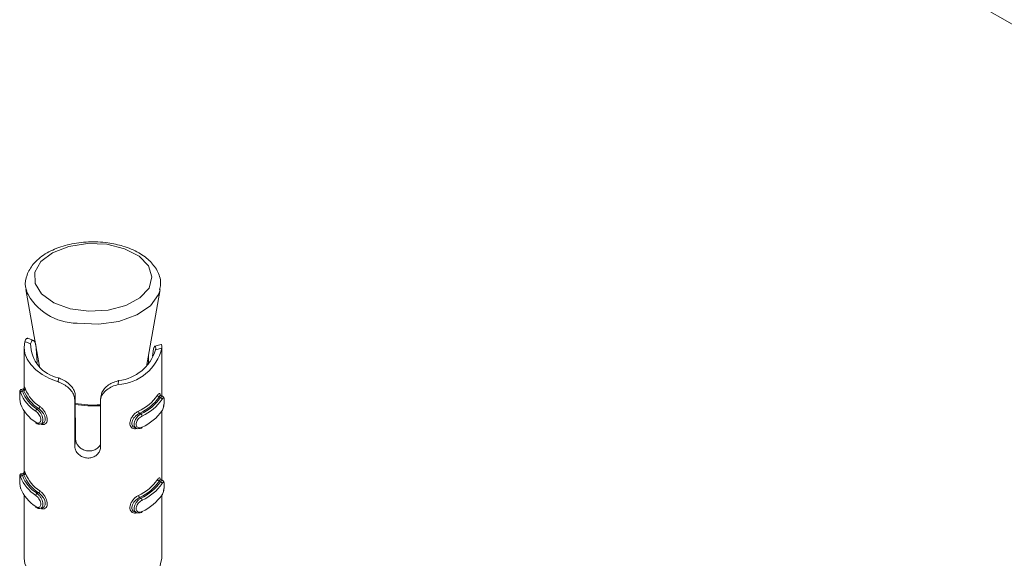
# Model space of a CAD drawing. Header units: millimetres. Extents: x -480 to 1549, y -2911 to -293.
# Tile 23 of 106: x 61 to 118, y -2028 to -1997. Entities that reach past the tile are written whole.
import ezdxf

# ---------------------------------------------------------------- set-up
doc = ezdxf.new("R2010")
doc.units = ezdxf.units.MM

msp = doc.modelspace()

# ---------------------------------------------------------------- linework, layer by layer
at = {"color": 7, "linetype": 'Continuous', "lineweight": 15}
for p, q in [((146.796, -2013.378), (70.159, -1969.137)), ((60.957, -2012.307), (61.746, -2016.79)), ((60.979, -2012.405), (60.957, -2012.307)), ((67.966, -2016.79), (68.754, -2012.307)), ((60.902, -2015.346), (61.232, -2015.478)), ((61.393, -2015.282), (61.071, -2015.154)), ((68.805, -2015.512), (68.454, -2015.608)), ((60.856, -2015.695), (60.856, -2018.059)), ((61.617, -2016.568), (61.556, -2015.722)), ((68.085, -2016.115), (68.085, -2016.669)), ((68.332, -2016.039), (68.32, -2016.194)), ((68.856, -2015.718), (68.493, -2015.818)), ((68.856, -2018.5), (68.856, -2015.699)), ((62.821, -2017.683), (62.854, -2017.452)), ((66.31, -2017.846), (66.342, -2017.615)), ((60.804, -2018.097), (60.685, -2018.129)), ((60.835, -2018.198), (60.75, -2018.221)), ((63.791, -2018.737), (63.827, -2018.486)), ((63.791, -2021.427), (63.791, -2018.737)), ((63.827, -2018.486), (63.846, -2021.037)), ((65.286, -2018.807), (65.286, -2021.497)), ((65.328, -2018.466), (65.293, -2018.714)), ((68.696, -2018.566), (68.773, -2018.596)), ((68.893, -2018.514), (68.784, -2018.471)), ((60.856, -2019.381), (60.856, -2022.958)), ((61.692, -2019.242), (61.607, -2019.265)), ((67.559, -2019.516), (67.636, -2019.546)), ((68.856, -2023.399), (68.856, -2019.368)), ((61.806, -2020.137), (61.925, -2020.104)), ((67.276, -2020.35), (67.386, -2020.393)), ((63.791, -2021.427), (63.846, -2021.037)), ((60.804, -2022.996), (60.685, -2023.028)), ((60.835, -2023.098), (60.75, -2023.121)), ((68.696, -2023.465), (68.773, -2023.496)), ((68.893, -2023.414), (68.784, -2023.37)), ((60.856, -2024.28), (60.856, -2027.943)), ((61.692, -2024.141), (61.607, -2024.164)), ((67.559, -2024.415), (67.636, -2024.446)), ((68.856, -2027.943), (68.856, -2024.268)), ((61.806, -2025.036), (61.925, -2025.004)), ((67.276, -2025.249), (67.386, -2025.292))]:
    msp.add_line(p, q, dxfattribs=at)
at = {"color": 7, "linetype": 'Continuous', "lineweight": 15, "flags": 128}
for points in [[(65.654, -2009.69), (64.53, -2009.645), (63.441, -2009.813), (62.505, -2010.176), (61.824, -2010.694), (61.472, -2011.312), (61.487, -2011.963), (61.866, -2012.575), (62.57, -2013.083), (63.521, -2013.432), (64.617, -2013.584), (65.739, -2013.522), (66.765, -2013.253), (67.584, -2012.806), (68.108, -2012.23), (68.279, -2011.587), (68.079, -2010.947), (67.53, -2010.379), (66.692, -2009.944), (65.654, -2009.69)], [(60.902, -2015.346), (60.856, -2015.688), (60.898, -2016.03), (61.028, -2016.365), (61.242, -2016.684), (61.535, -2016.982), (61.902, -2017.252), (62.334, -2017.487), (62.821, -2017.683)], [(68.787, -2018.477), (68.764, -2018.474), (68.72, -2018.526), (68.696, -2018.566), (68.696, -2018.566), (68.696, -2018.566)], [(61.925, -2020.104), (62.022, -2020.046), (62.078, -2019.941), (62.085, -2019.811), (62.048, -2019.673), (61.975, -2019.533), (61.871, -2019.397), (61.748, -2019.281), (61.692, -2019.242), (61.692, -2019.242), (61.692, -2019.242)], [(67.701, -2020.325), (67.7, -2020.34), (67.696, -2020.353), (67.69, -2020.363), (67.682, -2020.37), (67.672, -2020.374), (67.661, -2020.374), (67.649, -2020.37), (67.636, -2020.363)], [(68.787, -2023.377), (68.764, -2023.373), (68.72, -2023.425), (68.696, -2023.465), (68.696, -2023.465), (68.696, -2023.465)], [(61.925, -2025.003), (62.022, -2024.946), (62.078, -2024.84), (62.085, -2024.71), (62.048, -2024.573), (61.975, -2024.432), (61.871, -2024.296), (61.748, -2024.18), (61.692, -2024.141), (61.692, -2024.141), (61.692, -2024.141)], [(67.701, -2025.224), (67.7, -2025.24), (67.696, -2025.252), (67.69, -2025.262), (67.682, -2025.269), (67.672, -2025.273), (67.661, -2025.273), (67.649, -2025.269), (67.636, -2025.262)], [(60.856, -2027.943), (60.896, -2028.268), (61.242, -2028.933), (61.914, -2029.508), (62.852, -2029.942), (63.971, -2030.195), (65.17, -2030.245), (66.34, -2030.087), (67.377, -2029.736), (68.185, -2029.223), (68.694, -2028.594), (68.856, -2027.943)]]:
    msp.add_lwpolyline(points, dxfattribs=at)
at = {"color": 8, "linetype": 'Continuous', "lineweight": 15, "flags": 128}
for points in [[(68.75, -2012.332), (68.666, -2012.606), (68.198, -2013.259), (67.402, -2013.798), (66.357, -2014.168), (65.165, -2014.333), (63.943, -2014.278)], [(60.686, -2018.135), (60.702, -2018.135), (60.737, -2018.191), (60.75, -2018.221), (60.75, -2018.221), (60.75, -2018.221)], [(60.686, -2023.035), (60.702, -2023.035), (60.737, -2023.091), (60.75, -2023.121), (60.75, -2023.121), (60.75, -2023.121)]]:
    msp.add_lwpolyline(points, dxfattribs=at)
at = {"color": 8, "linetype": 'Continuous', "lineweight": 15}
for centre, radius, start, end in [((63.943, -2010.996), 3.282, 205.432, 269.9985), ((64.856, -2013.949), 5.085, 258.2436, 274.8536), ((64.856, -2014.013), 5.076, 258.1989, 274.8618)]:
    msp.add_arc(centre, radius, start, end, dxfattribs=at)
at = {"color": 7, "linetype": 'Continuous', "lineweight": 15}
for centre, radius, start, end in [((63.241, -2015.481), 2.009, 179.9178, 258.8845), ((66.142, -2015.059), 2.792, 273.4429, 346.3427), ((66.055, -2015.086), 2.545, 276.4828, 343.3031), ((60.755, -2018.325), 0.104, 92.57, 173.7343), ((62.662, -2017.558), 2.147, 200.5905, 238.2121), ((62.71, -2017.485), 2.094, 200.5916, 238.212), ((60.829, -2018.094), 0.104, 273.1581, 353.7548), ((62.881, -2017.391), 2.199, 201.5279, 237.2756), ((62.929, -2017.318), 2.146, 201.5262, 237.2768), ((62.662, -2018.212), 2.147, 200.5905, 238.2121), ((66.307, -2016.844), 2.809, 294.9887, 324.7971), ((66.343, -2016.906), 2.88, 294.989, 324.7964), ((66.514, -2017.049), 2.739, 294.2019, 325.5835), ((66.55, -2017.11), 2.809, 294.2022, 325.5837), ((68.717, -2018.453), 0.115, 185.5883, 259.5923), ((68.753, -2018.709), 0.114, 5.6386, 80.2121), ((61.674, -2019.392), 0.144, 117.8092, 176.7878), ((61.627, -2019.115), 0.142, 297.1242, 356.6673), ((67.657, -2019.385), 0.163, 182.1401, 233.4536), ((67.536, -2019.678), 0.165, 2.0449, 52.6787), ((66.55, -2017.763), 2.809, 294.2022, 325.5837), ((61.582, -2020.041), 0.0516, 175.3372, 235.5891), ((60.755, -2023.224), 0.104, 92.599, 173.7204), ((62.662, -2022.458), 2.147, 200.5905, 238.2121), ((62.71, -2022.384), 2.094, 200.5916, 238.212), ((60.829, -2022.993), 0.104, 273.1378, 353.7602), ((62.881, -2022.29), 2.199, 201.5279, 237.2756), ((62.929, -2022.217), 2.146, 201.5262, 237.2768), ((66.307, -2021.744), 2.809, 294.9887, 324.7971), ((66.343, -2021.805), 2.88, 294.989, 324.7964), ((66.514, -2021.948), 2.739, 294.2019, 325.5835), ((68.717, -2023.352), 0.115, 185.5827, 259.6116), ((68.753, -2023.608), 0.114, 5.6523, 80.1846), ((62.662, -2023.111), 2.147, 200.5905, 238.2121), ((61.627, -2024.014), 0.142, 297.1074, 356.6733), ((66.55, -2022.009), 2.809, 294.2022, 325.5837), ((61.674, -2024.291), 0.144, 117.8326, 176.7751), ((67.657, -2024.284), 0.163, 182.1343, 233.4686), ((67.536, -2024.577), 0.165, 2.0568, 52.6578), ((66.55, -2022.662), 2.809, 294.2022, 325.5837), ((61.582, -2024.94), 0.0517, 175.3605, 235.5426)]:
    msp.add_arc(centre, radius, start, end, dxfattribs=at)
for points, knots in [([(65.722, -2009.603), (65.53, -2009.582), (64.973, -2009.521), (64.022, -2009.567), (62.96, -2009.805), (62.04, -2010.227), (61.364, -2010.794), (60.991, -2011.457), (60.876, -2012.028), (60.986, -2012.332), (61.017, -2012.417)], [0, 0, 0, 0, 0.079004, 0.228626, 0.379187, 0.531248, 0.685744, 0.819746, 0.949314, 1, 1, 1, 1]), ([(68.714, -2012.333), (68.742, -2012.228), (68.833, -2011.886), (68.658, -2011.293), (68.221, -2010.665), (67.527, -2010.149), (66.671, -2009.778), (66.02, -2009.658), (65.722, -2009.603)], [0, 0, 0, 0, 0.081732, 0.264717, 0.444898, 0.634145, 0.832974, 1, 1, 1, 1]), ([(60.902, -2015.346), (60.913, -2015.31), (60.947, -2015.205), (61.01, -2015.127), (61.054, -2015.159), (61.065, -2015.167)], [0, 0, 0, 0, 0.2772735, 0.8112457, 1, 1, 1, 1]), ([(61.556, -2015.722), (61.546, -2015.636), (61.525, -2015.465), (61.446, -2015.309), (61.358, -2015.257), (61.276, -2015.312), (61.247, -2015.422), (61.232, -2015.478)], [0, 0, 0, 0, 0.201311, 0.402869, 0.601716, 0.799287, 1, 1, 1, 1]), ([(68.807, -2015.521), (68.811, -2015.517), (68.828, -2015.497), (68.852, -2015.563), (68.854, -2015.668), (68.856, -2015.718)], [0, 0, 0, 0, 0.110813, 0.582854, 1, 1, 1, 1]), ([(68.493, -2015.818), (68.495, -2015.756), (68.501, -2015.632), (68.457, -2015.587), (68.401, -2015.663), (68.355, -2015.825), (68.339, -2015.974), (68.332, -2016.039)], [0, 0, 0, 0, 0.222581, 0.446185, 0.650787, 0.848167, 1, 1, 1, 1]), ([(63.791, -2018.737), (63.786, -2018.672), (63.773, -2018.515), (63.651, -2018.267), (63.436, -2018.023), (63.159, -2017.826), (62.946, -2017.727), (62.835, -2017.688), (62.821, -2017.683)], [0, 0, 0, 0, 0.147078, 0.351352, 0.5552972, 0.760038, 0.9713753, 1, 1, 1, 1]), ([(62.854, -2017.452), (62.933, -2017.485), (63.12, -2017.563), (63.408, -2017.749), (63.649, -2017.99), (63.798, -2018.243), (63.817, -2018.406), (63.827, -2018.486)], [0, 0, 0, 0, 0.173197, 0.407732, 0.615902, 0.813562, 1, 1, 1, 1]), ([(65.34, -2018.468), (65.347, -2018.413), (65.366, -2018.272), (65.515, -2018.06), (65.751, -2017.86), (66.042, -2017.705), (66.242, -2017.645), (66.342, -2017.615)], [0, 0, 0, 0, 0.141249, 0.357966, 0.571761, 0.78419, 1, 1, 1, 1]), ([(60.686, -2018.13), (60.684, -2018.13), (60.669, -2018.132), (60.647, -2018.147), (60.625, -2018.171), (60.613, -2018.195), (60.605, -2018.222), (60.598, -2018.266), (60.595, -2018.348), (60.596, -2018.486), (60.602, -2018.637), (60.615, -2018.795), (60.633, -2018.916), (60.65, -2018.966), (60.656, -2018.982)], [0, 0, 0, 0, 0.005814, 0.043097, 0.075142, 0.106564, 0.14265, 0.213764, 0.366799, 0.496308, 0.631104, 0.772687, 0.930127, 1, 1, 1, 1]), ([(60.652, -2018.314), (60.649, -2018.305), (60.637, -2018.27), (60.621, -2018.233), (60.607, -2018.229), (60.599, -2018.267), (60.596, -2018.342), (60.596, -2018.453), (60.6, -2018.59), (60.61, -2018.735), (60.626, -2018.871), (60.643, -2018.935), (60.652, -2018.967)], [0, 0, 0, 0, 0.037279, 0.149828, 0.256289, 0.356428, 0.453446, 0.553207, 0.660001, 0.772417, 0.885914, 1, 1, 1, 1]), ([(60.862, -2018.083), (60.863, -2018.068), (60.865, -2018.042), (60.867, -2018.036), (60.862, -2018.051), (60.846, -2018.074), (60.824, -2018.092), (60.808, -2018.094), (60.803, -2018.095)], [0, 0, 0, 0, 0.349332, 0.575798, 0.714454, 0.825479, 0.95317, 1, 1, 1, 1]), ([(60.835, -2018.198), (60.835, -2018.198), (60.835, -2018.167), (60.809, -2018.12), (60.804, -2018.086), (60.804, -2018.097), (60.804, -2018.097)], [0, 0, 0, 0, 0.000181, 0.470403, 0.993623, 1, 1, 1, 1]), ([(60.86, -2018.188), (60.86, -2018.175), (60.86, -2018.104), (60.863, -2018.027), (60.875, -2017.982), (60.897, -2018.008), (60.921, -2018.074), (60.933, -2018.105)], [0, 0, 0, 0, 0.058486, 0.297697, 0.54351, 0.784241, 1, 1, 1, 1]), ([(66.31, -2017.846), (66.194, -2017.879), (65.963, -2017.944), (65.646, -2018.132), (65.416, -2018.369), (65.302, -2018.604), (65.291, -2018.751), (65.286, -2018.807)], [0, 0, 0, 0, 0.227115, 0.454907, 0.667257, 0.872131, 1, 1, 1, 1]), ([(68.602, -2018.464), (68.613, -2018.448), (68.648, -2018.397), (68.697, -2018.353), (68.738, -2018.365), (68.759, -2018.41), (68.764, -2018.462), (68.765, -2018.474)], [0, 0, 0, 0, 0.126812, 0.4079, 0.675, 0.927014, 1, 1, 1, 1]), ([(68.858, -2019.376), (68.868, -2019.361), (68.902, -2019.312), (68.943, -2019.18), (68.977, -2019.012), (68.994, -2018.849), (68.995, -2018.704), (68.981, -2018.615), (68.948, -2018.546), (68.909, -2018.525), (68.893, -2018.516)], [0, 0, 0, 0, 0.070096, 0.244472, 0.398445, 0.539876, 0.68952, 0.850077, 0.937969, 1, 1, 1, 1]), ([(68.867, -2019.351), (68.872, -2019.342), (68.894, -2019.304), (68.928, -2019.219), (68.96, -2019.091), (68.981, -2018.959), (68.991, -2018.834), (68.991, -2018.725), (68.979, -2018.647), (68.953, -2018.615), (68.916, -2018.628), (68.883, -2018.674), (68.867, -2018.698)], [0, 0, 0, 0, 0.037287, 0.149823, 0.256289, 0.356426, 0.453443, 0.553203, 0.660001, 0.772416, 0.885909, 1, 1, 1, 1]), ([(61.531, -2020.037), (61.541, -2020.043), (61.583, -2020.07), (61.657, -2020.092), (61.738, -2020.077), (61.797, -2020.025), (61.829, -2019.942), (61.828, -2019.832), (61.79, -2019.704), (61.719, -2019.575), (61.628, -2019.46), (61.563, -2019.409), (61.531, -2019.384)], [0, 0, 0, 0, 0.037285, 0.149822, 0.256288, 0.356425, 0.453443, 0.553204, 0.659997, 0.772413, 0.885915, 1, 1, 1, 1]), ([(67.559, -2019.516), (67.559, -2019.516), (67.516, -2019.535), (67.424, -2019.59), (67.289, -2019.706), (67.177, -2019.852), (67.112, -2020.005), (67.104, -2020.145), (67.149, -2020.256), (67.211, -2020.325), (67.264, -2020.34), (67.279, -2020.344)], [0, 0, 0, 0, 0.000048, 0.131365, 0.277465, 0.424933, 0.566185, 0.696476, 0.821029, 0.949268, 1, 1, 1, 1]), ([(67.636, -2020.363), (67.636, -2020.363), (67.594, -2020.387), (67.504, -2020.416), (67.385, -2020.404), (67.293, -2020.336), (67.245, -2020.225), (67.243, -2020.089), (67.284, -2019.945), (67.36, -2019.802), (67.467, -2019.67), (67.565, -2019.588), (67.623, -2019.554), (67.636, -2019.546), (67.636, -2019.546)], [0, 0, 0, 0, 0.000038, 0.112215, 0.224487, 0.337093, 0.445584, 0.547533, 0.646176, 0.746787, 0.852428, 0.963249, 0.999962, 1, 1, 1, 1]), ([(61.557, -2020.079), (61.575, -2020.093), (61.629, -2020.133), (61.722, -2020.156), (61.783, -2020.137), (61.803, -2020.131)], [0, 0, 0, 0, 0.257237, 0.758559, 1, 1, 1, 1]), ([(67.701, -2019.672), (67.689, -2019.678), (67.639, -2019.704), (67.554, -2019.769), (67.461, -2019.873), (67.393, -2019.986), (67.357, -2020.101), (67.358, -2020.21), (67.401, -2020.3), (67.482, -2020.355), (67.587, -2020.369), (67.663, -2020.34), (67.701, -2020.325)], [0, 0, 0, 0, 0.037282, 0.14983, 0.256292, 0.356427, 0.453446, 0.553206, 0.659999, 0.772418, 0.885916, 1, 1, 1, 1]), ([(63.846, -2021.037), (63.854, -2021.102), (63.871, -2021.233), (63.994, -2021.426), (64.177, -2021.584), (64.41, -2021.687), (64.663, -2021.716), (64.911, -2021.667), (65.118, -2021.549), (65.25, -2021.419), (65.279, -2021.332), (65.286, -2021.31)], [0, 0, 0, 0, 0.118324, 0.236703, 0.356134, 0.477396, 0.598174, 0.717726, 0.837808, 0.959125, 1, 1, 1, 1]), ([(65.286, -2021.497), (65.283, -2021.541), (65.274, -2021.652), (65.188, -2021.826), (65.022, -2021.99), (64.799, -2022.097), (64.547, -2022.129), (64.297, -2022.082), (64.074, -2021.964), (63.903, -2021.79), (63.806, -2021.6), (63.796, -2021.479), (63.791, -2021.427)], [0, 0, 0, 0, 0.067537, 0.172847, 0.279379, 0.387324, 0.494684, 0.600406, 0.705953, 0.813029, 0.921036, 1, 1, 1, 1]), ([(60.862, -2022.982), (60.863, -2022.967), (60.865, -2022.941), (60.867, -2022.935), (60.862, -2022.95), (60.846, -2022.973), (60.824, -2022.991), (60.808, -2022.993), (60.803, -2022.994)], [0, 0, 0, 0, 0.349338, 0.575808, 0.714466, 0.825492, 0.953182, 1, 1, 1, 1]), ([(60.86, -2023.088), (60.86, -2023.074), (60.86, -2023.003), (60.863, -2022.926), (60.875, -2022.881), (60.897, -2022.908), (60.921, -2022.973), (60.933, -2023.005)], [0, 0, 0, 0, 0.058453, 0.2977, 0.543518, 0.784237, 1, 1, 1, 1]), ([(60.686, -2023.029), (60.684, -2023.03), (60.669, -2023.031), (60.647, -2023.047), (60.625, -2023.07), (60.613, -2023.094), (60.605, -2023.121), (60.598, -2023.165), (60.595, -2023.247), (60.596, -2023.385), (60.602, -2023.537), (60.615, -2023.694), (60.633, -2023.815), (60.65, -2023.866), (60.656, -2023.881)], [0, 0, 0, 0, 0.005822, 0.043089, 0.075133, 0.10658, 0.142666, 0.213754, 0.366813, 0.496321, 0.631091, 0.77269, 0.930127, 1, 1, 1, 1]), ([(60.652, -2023.213), (60.649, -2023.204), (60.637, -2023.169), (60.621, -2023.132), (60.607, -2023.128), (60.599, -2023.166), (60.596, -2023.241), (60.596, -2023.352), (60.6, -2023.489), (60.61, -2023.634), (60.626, -2023.77), (60.643, -2023.834), (60.652, -2023.866)], [0, 0, 0, 0, 0.037279, 0.149827, 0.256276, 0.356415, 0.453454, 0.553215, 0.659988, 0.772421, 0.885918, 1, 1, 1, 1]), ([(60.835, -2023.098), (60.835, -2023.098), (60.835, -2023.066), (60.809, -2023.019), (60.804, -2022.985), (60.804, -2022.996), (60.804, -2022.996)], [0, 0, 0, 0, 0.000181, 0.470409, 0.993623, 1, 1, 1, 1]), ([(68.602, -2023.363), (68.613, -2023.347), (68.648, -2023.296), (68.697, -2023.252), (68.738, -2023.264), (68.761, -2023.314), (68.765, -2023.375), (68.767, -2023.394)], [0, 0, 0, 0, 0.1215364, 0.3909308, 0.6469183, 0.8884163, 1, 1, 1, 1]), ([(68.858, -2024.275), (68.868, -2024.261), (68.902, -2024.211), (68.943, -2024.08), (68.977, -2023.912), (68.994, -2023.748), (68.995, -2023.603), (68.981, -2023.515), (68.948, -2023.445), (68.909, -2023.424), (68.893, -2023.415)], [0, 0, 0, 0, 0.070097, 0.244487, 0.398462, 0.539895, 0.689541, 0.850075, 0.937968, 1, 1, 1, 1]), ([(68.867, -2024.25), (68.872, -2024.241), (68.894, -2024.204), (68.928, -2024.119), (68.96, -2023.991), (68.981, -2023.859), (68.991, -2023.733), (68.991, -2023.624), (68.979, -2023.547), (68.953, -2023.514), (68.916, -2023.527), (68.883, -2023.574), (68.867, -2023.597)], [0, 0, 0, 0, 0.037285, 0.149827, 0.25628, 0.356416, 0.453454, 0.553214, 0.65999, 0.772421, 0.885913, 1, 1, 1, 1]), ([(61.531, -2024.936), (61.541, -2024.943), (61.583, -2024.969), (61.657, -2024.991), (61.738, -2024.977), (61.797, -2024.925), (61.829, -2024.841), (61.828, -2024.731), (61.79, -2024.603), (61.719, -2024.474), (61.628, -2024.359), (61.563, -2024.308), (61.531, -2024.283)], [0, 0, 0, 0, 0.037284, 0.149826, 0.256278, 0.356415, 0.453454, 0.553215, 0.659985, 0.772418, 0.88592, 1, 1, 1, 1]), ([(67.559, -2024.415), (67.559, -2024.415), (67.516, -2024.434), (67.424, -2024.49), (67.289, -2024.606), (67.177, -2024.751), (67.112, -2024.904), (67.104, -2025.044), (67.149, -2025.155), (67.211, -2025.224), (67.264, -2025.239), (67.279, -2025.243)], [0, 0, 0, 0, 0.000048, 0.131368, 0.277467, 0.424918, 0.566169, 0.696483, 0.821036, 0.949255, 1, 1, 1, 1]), ([(67.636, -2025.262), (67.636, -2025.262), (67.594, -2025.286), (67.504, -2025.315), (67.385, -2025.303), (67.293, -2025.235), (67.245, -2025.124), (67.243, -2024.988), (67.284, -2024.844), (67.36, -2024.701), (67.467, -2024.569), (67.565, -2024.488), (67.623, -2024.454), (67.636, -2024.446), (67.636, -2024.446)], [0, 0, 0, 0, 0.0000375, 0.1122149, 0.2244862, 0.3371063, 0.4455795, 0.5475468, 0.6461714, 0.746797, 0.8524276, 0.9632478, 0.9999625, 1, 1, 1, 1]), ([(67.701, -2024.571), (67.689, -2024.578), (67.639, -2024.604), (67.554, -2024.668), (67.461, -2024.772), (67.393, -2024.885), (67.357, -2025), (67.358, -2025.109), (67.401, -2025.2), (67.482, -2025.254), (67.587, -2025.268), (67.663, -2025.239), (67.701, -2025.224)], [0, 0, 0, 0, 0.037282, 0.149829, 0.256279, 0.356414, 0.453454, 0.553214, 0.659986, 0.772422, 0.88592, 1, 1, 1, 1]), ([(61.557, -2024.978), (61.575, -2024.992), (61.629, -2025.032), (61.722, -2025.055), (61.783, -2025.036), (61.803, -2025.03)], [0, 0, 0, 0, 0.257237, 0.758559, 1, 1, 1, 1])]:
    msp.add_open_spline(points, degree=3, knots=knots, dxfattribs=at)
at = {"color": 8, "linetype": 'Continuous', "lineweight": 15}
for points, knots in [([(68.773, -2018.596), (68.773, -2018.596), (68.797, -2018.565), (68.838, -2018.522), (68.88, -2018.499), (68.893, -2018.515), (68.893, -2018.516)], [0, 0, 0, 0, 0.0001752, 0.490528, 0.9813204, 1, 1, 1, 1]), ([(61.607, -2019.265), (61.607, -2019.265), (61.636, -2019.295), (61.721, -2019.362), (61.819, -2019.506), (61.898, -2019.668), (61.939, -2019.828), (61.941, -2019.965), (61.905, -2020.066), (61.856, -2020.125), (61.815, -2020.13), (61.803, -2020.131)], [0, 0, 0, 0, 0.000043, 0.142336, 0.284739, 0.427568, 0.565184, 0.694497, 0.819592, 0.947225, 1, 1, 1, 1]), ([(61.769, -2019.123), (61.789, -2019.138), (61.855, -2019.187), (61.965, -2019.304), (62.079, -2019.469), (62.161, -2019.644), (62.202, -2019.816), (62.195, -2019.976), (62.133, -2020.103), (62.025, -2020.17), (61.916, -2020.178), (61.849, -2020.142), (61.828, -2020.131)], [0, 0, 0, 0, 0.052486, 0.168824, 0.279378, 0.383683, 0.486315, 0.594201, 0.710113, 0.829228, 0.945875, 1, 1, 1, 1]), ([(67.385, -2020.404), (67.344, -2020.412), (67.253, -2020.428), (67.133, -2020.381), (67.04, -2020.287), (66.994, -2020.153), (67.002, -2019.986), (67.072, -2019.801), (67.194, -2019.625), (67.343, -2019.479), (67.445, -2019.419), (67.493, -2019.391)], [0, 0, 0, 0, 0.091777, 0.205675, 0.313119, 0.41885, 0.529994, 0.649408, 0.772116, 0.892291, 1, 1, 1, 1]), ([(68.773, -2023.496), (68.773, -2023.496), (68.797, -2023.464), (68.838, -2023.421), (68.88, -2023.398), (68.893, -2023.414), (68.893, -2023.415)], [0, 0, 0, 0, 0.000175, 0.490498, 0.98126, 1, 1, 1, 1]), ([(61.769, -2024.022), (61.789, -2024.038), (61.855, -2024.087), (61.965, -2024.203), (62.079, -2024.368), (62.161, -2024.543), (62.202, -2024.715), (62.195, -2024.875), (62.133, -2025.002), (62.025, -2025.069), (61.916, -2025.077), (61.849, -2025.041), (61.828, -2025.03)], [0, 0, 0, 0, 0.052487, 0.168826, 0.279381, 0.383673, 0.486322, 0.594192, 0.710106, 0.829234, 0.945874, 1, 1, 1, 1]), ([(61.607, -2024.164), (61.607, -2024.164), (61.636, -2024.194), (61.721, -2024.261), (61.819, -2024.405), (61.898, -2024.567), (61.939, -2024.727), (61.941, -2024.864), (61.905, -2024.966), (61.856, -2025.024), (61.815, -2025.029), (61.803, -2025.03)], [0, 0, 0, 0, 0.000043, 0.142333, 0.284733, 0.427578, 0.565168, 0.694503, 0.819596, 0.947227, 1, 1, 1, 1]), ([(67.385, -2025.303), (67.344, -2025.311), (67.253, -2025.328), (67.133, -2025.28), (67.04, -2025.186), (66.994, -2025.052), (67.002, -2024.885), (67.072, -2024.7), (67.194, -2024.524), (67.343, -2024.379), (67.445, -2024.318), (67.493, -2024.29)], [0, 0, 0, 0, 0.091782, 0.20567, 0.313114, 0.418861, 0.529987, 0.649416, 0.772125, 0.892291, 1, 1, 1, 1])]:
    msp.add_open_spline(points, degree=3, knots=knots, dxfattribs=at)

doc.saveas('drawing.dxf')
